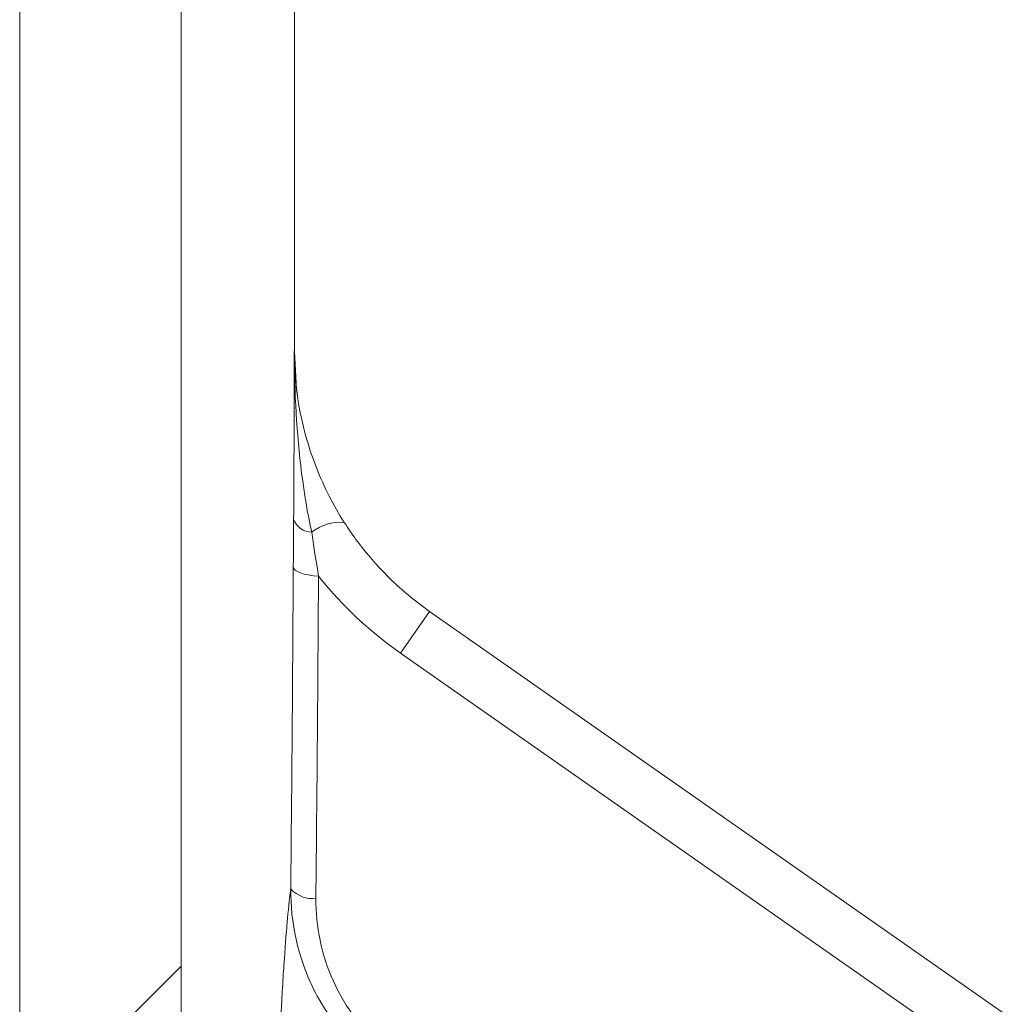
# Model space of a CAD drawing. Extents: x 193 to 943, y 26 to 526.
# Tile 172 of 207: x 368.91 to 370.46, y 125.13 to 126.68. Entities that reach past the tile are written whole.
import ezdxf

# ---------------------------------------------------------------- set-up
doc = ezdxf.new("R2010")
doc.units = 0
doc.layers.get('0').update_dxf_attribs({"lineweight": 25})
doc.layers.add('KG4_HLS_SYA', color=7, linetype='Continuous', lineweight=25)

# ---------------------------------------------------------------- blocks, each defined once
blk = doc.blocks.new('Polylinie-A069HVPE7N', base_point=(369.3412, 126.0902))
at = {"color": 0, "lineweight": -2}
for p, q in [((369.3448, 126.1009), (369.3412, 126.1608)), ((369.3462, 126.0902), (369.3448, 126.1009))]:
    blk.add_line(p, q, dxfattribs=at)
blk = doc.blocks.new('Spline-A069HWFI7N', base_point=(369.3395, 125.8213))
at = {"color": 0, "lineweight": -2}
for p, q in [((369.34, 125.8966), (369.3399, 125.8844)), ((369.3399, 125.8844), (369.3398, 125.8721)), ((369.3398, 125.8721), (369.3397, 125.8596)), ((369.3397, 125.8596), (369.3397, 125.847)), ((369.3396, 125.8342), (369.3395, 125.8213)), ((369.3397, 125.847), (369.3396, 125.8342))]:
    blk.add_line(p, q, dxfattribs=at)
blk = doc.blocks.new('Spline-A069HWG67N', base_point=(369.3411, 125.8913))
at = {"color": 0, "lineweight": -2}
for p, q in [((369.3411, 126.1578), (369.3411, 126.1607)), ((369.3412, 126.1548), (369.3411, 126.1578)), ((369.3412, 126.1519), (369.3412, 126.1548)), ((369.3413, 126.1489), (369.3412, 126.1519)), ((369.3414, 126.146), (369.3413, 126.1489)), ((369.3414, 126.143), (369.3414, 126.146)), ((369.3416, 126.1401), (369.3414, 126.143)), ((369.3417, 126.1371), (369.3416, 126.1401)), ((369.3418, 126.1342), (369.3417, 126.1371)), ((369.342, 126.1312), (369.3418, 126.1342)), ((369.3422, 126.1283), (369.342, 126.1312)), ((369.3424, 126.1253), (369.3422, 126.1283)), ((369.3429, 126.1195), (369.3424, 126.1253)), ((369.3434, 126.1136), (369.3429, 126.1195)), ((369.344, 126.1078), (369.3434, 126.1136)), ((369.3446, 126.1019), (369.344, 126.1078)), ((369.3454, 126.0961), (369.3446, 126.1019)), ((369.3461, 126.0903), (369.3454, 126.0961)), ((369.3479, 126.0787), (369.3461, 126.0903)), ((369.35, 126.0672), (369.3479, 126.0787)), ((369.3523, 126.0557), (369.35, 126.0672)), ((369.3549, 126.0442), (369.3523, 126.0557)), ((369.3578, 126.0328), (369.3549, 126.0442)), ((369.361, 126.0214), (369.3578, 126.0328)), ((369.3627, 126.0157), (369.361, 126.0214)), ((369.3644, 126.01), (369.3627, 126.0157)), ((369.3663, 126.0044), (369.3644, 126.01)), ((369.3682, 125.9987), (369.3663, 126.0044)), ((369.3701, 125.993), (369.3682, 125.9987)), ((369.3722, 125.9874), (369.3701, 125.993)), ((369.3743, 125.9818), (369.3722, 125.9874)), ((369.3765, 125.9762), (369.3743, 125.9818)), ((369.3787, 125.9706), (369.3765, 125.9762)), ((369.381, 125.9651), (369.3787, 125.9706)), ((369.3834, 125.9596), (369.381, 125.9651)), ((369.3859, 125.9541), (369.3834, 125.9596)), ((369.3909, 125.9433), (369.3859, 125.9541)), ((369.3962, 125.9326), (369.3909, 125.9433)), ((369.4018, 125.9221), (369.3962, 125.9326)), ((369.4076, 125.9117), (369.4018, 125.9221)), ((369.4136, 125.9015), (369.4076, 125.9117)), ((369.4199, 125.8913), (369.4136, 125.9015))]:
    blk.add_line(p, q, dxfattribs=at)
blk = doc.blocks.new('Spline-A069HY3A7N', base_point=(369.3109, 124.8019))
at = {"color": 0, "lineweight": -2}
for p, q in [((369.3342, 125.304), (369.3345, 125.3061)), ((369.3345, 125.3061), (369.3347, 125.3081)), ((369.3347, 125.3081), (369.335, 125.31)), ((369.335, 125.31), (369.3352, 125.3118)), ((369.3352, 125.3118), (369.3355, 125.3135)), ((369.3325, 125.2894), (369.3328, 125.2921)), ((369.3328, 125.2921), (369.3331, 125.2946)), ((369.3331, 125.2946), (369.3334, 125.2971)), ((369.3334, 125.2971), (369.3337, 125.2995)), ((369.3337, 125.2995), (369.3339, 125.3018)), ((369.3339, 125.3018), (369.3342, 125.304)), ((369.3311, 125.2745), (369.3317, 125.2807)), ((369.3317, 125.2807), (369.3323, 125.2866)), ((369.3323, 125.2866), (369.3325, 125.2894)), ((369.3292, 125.2539), (369.3299, 125.2611)), ((369.3299, 125.2611), (369.3305, 125.268)), ((369.3305, 125.268), (369.3311, 125.2745)), ((369.328, 125.2384), (369.3286, 125.2463)), ((369.3286, 125.2463), (369.3292, 125.2539)), ((369.3267, 125.2216), (369.3273, 125.2302)), ((369.3273, 125.2302), (369.328, 125.2384)), ((369.3261, 125.2127), (369.3267, 125.2216)), ((369.3248, 125.1938), (369.3254, 125.2034)), ((369.3254, 125.2034), (369.3261, 125.2127)), ((369.3238, 125.1788), (369.3241, 125.1838)), ((369.3241, 125.1838), (369.3244, 125.1888)), ((369.3244, 125.1888), (369.3248, 125.1938)), ((369.3228, 125.1632), (369.3231, 125.1684)), ((369.3231, 125.1684), (369.3235, 125.1736)), ((369.3235, 125.1736), (369.3238, 125.1788)), ((369.3219, 125.147), (369.3222, 125.1524)), ((369.3222, 125.1524), (369.3225, 125.1578)), ((369.3225, 125.1578), (369.3228, 125.1632)), ((369.3209, 125.1303), (369.3213, 125.1359)), ((369.3213, 125.1359), (369.3216, 125.1415)), ((369.3216, 125.1415), (369.3219, 125.147)), ((369.3203, 125.1188), (369.3209, 125.1303)), ((369.3191, 125.0951), (369.3197, 125.1071)), ((369.3197, 125.1071), (369.3203, 125.1188)), ((369.3186, 125.0829), (369.3191, 125.0951)), ((369.318, 125.0705), (369.3186, 125.0829)), ((369.3172, 125.0513), (369.3174, 125.0577)), ((369.3174, 125.0577), (369.318, 125.0705)), ((369.3166, 125.0382), (369.3169, 125.0448)), ((369.3169, 125.0448), (369.3172, 125.0513)), ((369.3161, 125.0249), (369.3164, 125.0316)), ((369.3164, 125.0316), (369.3166, 125.0382)), ((369.3154, 125.0047), (369.3156, 125.0115)), ((369.3156, 125.0115), (369.3159, 125.0182)), ((369.3159, 125.0182), (369.3161, 125.0249)), ((369.3149, 124.9911), (369.3151, 124.9979)), ((369.3151, 124.9979), (369.3154, 125.0047)), ((369.3145, 124.9773), (369.3147, 124.9842)), ((369.3147, 124.9842), (369.3149, 124.9911)), ((369.314, 124.9634), (369.3145, 124.9773)), ((369.3133, 124.9352), (369.3136, 124.9494)), ((369.3136, 124.9494), (369.314, 124.9634)), ((369.3129, 124.9209), (369.3133, 124.9352)), ((369.3126, 124.9065), (369.3129, 124.9209)), ((369.3122, 124.8919), (369.3126, 124.9065)), ((369.312, 124.8772), (369.3122, 124.8919)), ((369.3117, 124.8623), (369.312, 124.8772)), ((369.3115, 124.8473), (369.3117, 124.8623)), ((369.3113, 124.8322), (369.3115, 124.8473)), ((369.3111, 124.8171), (369.3113, 124.8322)), ((369.3109, 124.8019), (369.3111, 124.8171))]:
    blk.add_line(p, q, dxfattribs=at)
blk = doc.blocks.new('Ellipse-A069HY3C7N', base_point=(369.3323, 125.0434))
at = {"color": 0, "lineweight": -2, "extrusion": (0, 0, -1)}
blk.add_ellipse((358.5662, 134.0095), major_axis=(-2.547, 35.1729), ratio=0.297662, start_param=1.827248, end_param=1.842116, dxfattribs=at)
blk = doc.blocks.new('Spline-A069HY3E7N', base_point=(369.34, 125.8966))
at = {"color": 0, "lineweight": -2}
for p, q in [((369.3411, 126.1385), (369.3411, 126.1607)), ((369.341, 126.1163), (369.3411, 126.1385)), ((369.341, 126.0941), (369.341, 126.1163)), ((369.3409, 126.0719), (369.341, 126.0941)), ((369.3408, 126.0498), (369.3409, 126.0719)), ((369.3408, 126.0276), (369.3408, 126.0498)), ((369.3407, 126.0166), (369.3408, 126.0276)), ((369.3406, 125.9946), (369.3407, 126.0056)), ((369.3407, 126.0056), (369.3407, 126.0166)), ((369.3406, 125.9836), (369.3406, 125.9946)), ((369.3405, 125.9726), (369.3406, 125.9836)), ((369.3404, 125.9616), (369.3405, 125.9726)), ((369.3404, 125.9507), (369.3404, 125.9616)), ((369.3403, 125.9398), (369.3404, 125.9507)), ((369.3402, 125.929), (369.3403, 125.9398)), ((369.3402, 125.9181), (369.3402, 125.929)), ((369.3401, 125.9074), (369.3402, 125.9181)), ((369.34, 125.8966), (369.3401, 125.9074))]:
    blk.add_line(p, q, dxfattribs=at)
blk = doc.blocks.new('Spline-A069HY4A7N', base_point=(369.3354, 124.9972))
at = {"color": 0, "lineweight": -2}
for p, q in [((369.3355, 125.3135), (369.3355, 125.3035)), ((369.3355, 125.3035), (369.3359, 125.2935)), ((369.3359, 125.2935), (369.3365, 125.2835)), ((369.3365, 125.2835), (369.3374, 125.2735)), ((369.3374, 125.2735), (369.3386, 125.2636)), ((369.3386, 125.2636), (369.3401, 125.2537)), ((369.3401, 125.2537), (369.3419, 125.2439)), ((369.3419, 125.2439), (369.3439, 125.2341)), ((369.3439, 125.2341), (369.3462, 125.2244)), ((369.3462, 125.2244), (369.3488, 125.2147)), ((369.3488, 125.2147), (369.3517, 125.2051)), ((369.3517, 125.2051), (369.3549, 125.1956)), ((369.3549, 125.1956), (369.3565, 125.1908)), ((369.3565, 125.1908), (369.3583, 125.1861)), ((369.3583, 125.1861), (369.3601, 125.1813)), ((369.3601, 125.1813), (369.362, 125.1766)), ((369.362, 125.1766), (369.364, 125.1719)), ((369.364, 125.1719), (369.3661, 125.1672)), ((369.3661, 125.1672), (369.3682, 125.1626)), ((369.3682, 125.1626), (369.3704, 125.158)), ((369.3704, 125.158), (369.3726, 125.1534)), ((369.3726, 125.1534), (369.3749, 125.1489)), ((369.3749, 125.1489), (369.3773, 125.1445)), ((369.3773, 125.1445), (369.3797, 125.14)), ((369.3797, 125.14), (369.3848, 125.1313)), ((369.3848, 125.1313), (369.3902, 125.1227)), ((369.3902, 125.1227), (369.3958, 125.1142)), ((369.3958, 125.1142), (369.4017, 125.106)), ((369.4017, 125.106), (369.4079, 125.0979)), ((369.4079, 125.0979), (369.4144, 125.09)), ((369.4144, 125.09), (369.4177, 125.0861)), ((369.4177, 125.0861), (369.4212, 125.0822)), ((369.4212, 125.0822), (369.4247, 125.0785)), ((369.4247, 125.0785), (369.4282, 125.0748)), ((369.4282, 125.0748), (369.4318, 125.0711)), ((369.4318, 125.0711), (369.4355, 125.0676)), ((369.4355, 125.0676), (369.4392, 125.0641)), ((369.4392, 125.0641), (369.443, 125.0606)), ((369.443, 125.0606), (369.4468, 125.0573)), ((369.4468, 125.0573), (369.4507, 125.054)), ((369.4507, 125.054), (369.4547, 125.0508)), ((369.4547, 125.0508), (369.4587, 125.0477)), ((369.4587, 125.0477), (369.4628, 125.0446)), ((369.4628, 125.0446), (369.467, 125.0417)), ((369.467, 125.0417), (369.4712, 125.0388)), ((369.4712, 125.0388), (369.4755, 125.0359)), ((369.4755, 125.0359), (369.4798, 125.0332)), ((369.4798, 125.0332), (369.4842, 125.0306)), ((369.4842, 125.0306), (369.4886, 125.028)), ((369.4886, 125.028), (369.4931, 125.0256)), ((369.4931, 125.0256), (369.4976, 125.0232)), ((369.4976, 125.0232), (369.5022, 125.021)), ((369.5022, 125.021), (369.5068, 125.0188)), ((369.5068, 125.0188), (369.5114, 125.0168)), ((369.5114, 125.0168), (369.5161, 125.0148)), ((369.5161, 125.0148), (369.5208, 125.0129)), ((369.5208, 125.0129), (369.5255, 125.0112)), ((369.5255, 125.0112), (369.5303, 125.0095)), ((369.5303, 125.0095), (369.5351, 125.008)), ((369.5351, 125.008), (369.54, 125.0065)), ((369.54, 125.0065), (369.5449, 125.0052)), ((369.5449, 125.0052), (369.5498, 125.004)), ((369.5498, 125.004), (369.5548, 125.0028)), ((369.5548, 125.0028), (369.5598, 125.0018)), ((369.5598, 125.0018), (369.5648, 125.0008)), ((369.5648, 125.0008), (369.5698, 125)), ((369.5698, 125), (369.5798, 124.9987)), ((369.5798, 124.9987), (369.5899, 124.9978)), ((369.5899, 124.9978), (369.6, 124.9973)), ((369.6, 124.9973), (369.6101, 124.9972)), ((369.6101, 124.9972), (369.6202, 124.9974)), ((369.6202, 124.9974), (369.6303, 124.9981))]:
    blk.add_line(p, q, dxfattribs=at)
blk = doc.blocks.new('Spline-A069HY6S7N', base_point=(369.3751, 125.0269))
at = {"color": 0, "lineweight": -2}
for p, q in [((369.3752, 125.2904), (369.3751, 125.2988)), ((369.3754, 125.2821), (369.3752, 125.2904)), ((369.3759, 125.2737), (369.3754, 125.2821)), ((369.3766, 125.2654), (369.3759, 125.2737)), ((369.3776, 125.2571), (369.3766, 125.2654)), ((369.3787, 125.2489), (369.3776, 125.2571)), ((369.3801, 125.2407), (369.3787, 125.2489)), ((369.3817, 125.2325), (369.3801, 125.2407)), ((369.3835, 125.2243), (369.3817, 125.2325)), ((369.3855, 125.2162), (369.3835, 125.2243)), ((369.3878, 125.2081), (369.3855, 125.2162)), ((369.3903, 125.2), (369.3878, 125.2081)), ((369.393, 125.1919), (369.3903, 125.2)), ((369.396, 125.1839), (369.393, 125.1919)), ((369.3992, 125.1759), (369.396, 125.1839)), ((369.4027, 125.168), (369.3992, 125.1759)), ((369.4063, 125.1602), (369.4027, 125.168)), ((369.4102, 125.1525), (369.4063, 125.1602)), ((369.4143, 125.145), (369.4102, 125.1525)), ((369.4186, 125.1375), (369.4143, 125.145)), ((369.4231, 125.1302), (369.4186, 125.1375)), ((369.4279, 125.123), (369.4231, 125.1302)), ((369.4329, 125.1159), (369.4279, 125.123)), ((369.4381, 125.109), (369.4329, 125.1159)), ((369.4408, 125.1055), (369.4381, 125.109)), ((369.4436, 125.1022), (369.4408, 125.1055)), ((369.4465, 125.0988), (369.4436, 125.1022)), ((369.4494, 125.0955), (369.4465, 125.0988)), ((369.4523, 125.0923), (369.4494, 125.0955)), ((369.4553, 125.0891), (369.4523, 125.0923)), ((369.4584, 125.086), (369.4553, 125.0891)), ((369.4615, 125.0829), (369.4584, 125.086)), ((369.4647, 125.0799), (369.4615, 125.0829)), ((369.4679, 125.077), (369.4647, 125.0799)), ((369.4712, 125.0741), (369.4679, 125.077)), ((369.4745, 125.0713), (369.4712, 125.0741)), ((369.4779, 125.0685), (369.4745, 125.0713)), ((369.4814, 125.0659), (369.4779, 125.0685)), ((369.4849, 125.0632), (369.4814, 125.0659)), ((369.4885, 125.0607), (369.4849, 125.0632)), ((369.4921, 125.0582), (369.4885, 125.0607)), ((369.4958, 125.0558), (369.4921, 125.0582)), ((369.4996, 125.0535), (369.4958, 125.0558)), ((369.5034, 125.0512), (369.4996, 125.0535)), ((369.5072, 125.0491), (369.5034, 125.0512)), ((369.511, 125.0471), (369.5072, 125.0491)), ((369.5149, 125.0451), (369.511, 125.0471)), ((369.5189, 125.0433), (369.5149, 125.0451)), ((369.5228, 125.0415), (369.5189, 125.0433)), ((369.5268, 125.0399), (369.5228, 125.0415)), ((369.5309, 125.0383), (369.5268, 125.0399)), ((369.5349, 125.0368), (369.5309, 125.0383)), ((369.539, 125.0355), (369.5349, 125.0368)), ((369.5432, 125.0342), (369.539, 125.0355)), ((369.5474, 125.033), (369.5432, 125.0342)), ((369.5516, 125.032), (369.5474, 125.033)), ((369.5559, 125.031), (369.5516, 125.032)), ((369.5601, 125.0301), (369.5559, 125.031)), ((369.5644, 125.0294), (369.5601, 125.0301)), ((369.5687, 125.0287), (369.5644, 125.0294)), ((369.5773, 125.0277), (369.5687, 125.0287)), ((369.5859, 125.0272), (369.5773, 125.0277)), ((369.5944, 125.027), (369.5859, 125.0272)), ((369.6029, 125.0271), (369.5944, 125.027)), ((369.6115, 125.0277), (369.6029, 125.0271)), ((369.62, 125.0285), (369.6115, 125.0277))]:
    blk.add_line(p, q, dxfattribs=at)
blk = doc.blocks.new('Kreis-A069HY6U7N', base_point=(369.3354, 125.2984))
at = {"color": 0, "lineweight": -2}
blk.add_ellipse((369.3693, 125.3438), major_axis=(-0.0338, -0.0303), ratio=1, start_param=0, end_param=0.969174, dxfattribs=at)
blk = doc.blocks.new('Spline-A069HY787N', base_point=(369.3792, 125.6854))
at = {"color": 0, "lineweight": -2}
for p, q in [((369.3792, 125.8066), (369.3886, 125.7951)), ((369.3886, 125.7951), (369.3982, 125.7839)), ((369.3982, 125.7839), (369.4081, 125.773)), ((369.4081, 125.773), (369.4183, 125.7623)), ((369.4183, 125.7623), (369.4287, 125.7518)), ((369.4287, 125.7518), (369.4393, 125.7416)), ((369.4393, 125.7416), (369.4502, 125.7316)), ((369.4502, 125.7316), (369.4614, 125.7219)), ((369.4614, 125.7219), (369.4728, 125.7124)), ((369.4728, 125.7124), (369.4844, 125.7031)), ((369.4844, 125.7031), (369.4963, 125.6942)), ((369.4963, 125.6942), (369.5085, 125.6854))]:
    blk.add_line(p, q, dxfattribs=at)
blk = doc.blocks.new('Ellipse-A069HY7A7N', base_point=(369.3721, 125.0361))
at = {"color": 0, "lineweight": -2, "extrusion": (0, 0, -1)}
blk.add_ellipse((358.5559, 133.9948), major_axis=(-2.5611, 35.1727), ratio=0.299029, start_param=1.827467, end_param=1.842335, dxfattribs=at)
blk = doc.blocks.new('Polylinie-A069HY867N', base_point=(369.3395, 125.8066))
at = {"color": 0, "lineweight": -2}
for p, q in [((369.3403, 125.8188), (369.3395, 125.8213)), ((369.3426, 125.8163), (369.3403, 125.8188)), ((369.3461, 125.814), (369.3426, 125.8163)), ((369.3509, 125.8119), (369.3461, 125.814)), ((369.3568, 125.81), (369.3509, 125.8119)), ((369.3636, 125.8085), (369.3568, 125.81)), ((369.3711, 125.8073), (369.3636, 125.8085)), ((369.3792, 125.8066), (369.3711, 125.8073))]:
    blk.add_line(p, q, dxfattribs=at)
blk = doc.blocks.new('Spline-A069HY8U7N', base_point=(369.3685, 125.8066))
at = {"color": 0, "lineweight": -2}
for p, q in [((369.3702, 125.8646), (369.3685, 125.8759)), ((369.372, 125.8531), (369.3702, 125.8646)), ((369.3737, 125.8416), (369.372, 125.8531)), ((369.3755, 125.8301), (369.3737, 125.8416)), ((369.3774, 125.8184), (369.3755, 125.8301)), ((369.3792, 125.8066), (369.3774, 125.8184))]:
    blk.add_line(p, q, dxfattribs=at)
blk = doc.blocks.new('Kreis-A069HY8W7N', base_point=(369.34, 125.8759))
at = {"color": 0, "lineweight": -2}
blk.add_ellipse((369.3694, 125.9071), major_axis=(-0.0294, -0.0105), ratio=1, start_param=0, end_param=1.198196, dxfattribs=at)
blk = doc.blocks.new('Spline-A069HY8Y7N', base_point=(369.4199, 125.7511))
at = {"color": 0, "lineweight": -2}
for p, q in [((369.4221, 125.888), (369.4199, 125.8913)), ((369.4243, 125.8846), (369.4221, 125.888)), ((369.4266, 125.8812), (369.4243, 125.8846)), ((369.4288, 125.8779), (369.4266, 125.8812)), ((369.4311, 125.8745), (369.4288, 125.8779)), ((369.4335, 125.8712), (369.4311, 125.8745)), ((369.4358, 125.8679), (369.4335, 125.8712)), ((369.4383, 125.8646), (369.4358, 125.8679)), ((369.4407, 125.8613), (369.4383, 125.8646)), ((369.4431, 125.8581), (369.4407, 125.8613)), ((369.4456, 125.8548), (369.4431, 125.8581)), ((369.4481, 125.8516), (369.4456, 125.8548)), ((369.4532, 125.8452), (369.4481, 125.8516)), ((369.4584, 125.839), (369.4532, 125.8452)), ((369.4637, 125.8328), (369.4584, 125.839)), ((369.4691, 125.8267), (369.4637, 125.8328)), ((369.4745, 125.8207), (369.4691, 125.8267)), ((369.4801, 125.8148), (369.4745, 125.8207)), ((369.4915, 125.8032), (369.4801, 125.8148)), ((369.5033, 125.7921), (369.4915, 125.8032)), ((369.5155, 125.7813), (369.5033, 125.7921)), ((369.5281, 125.7708), (369.5155, 125.7813)), ((369.5411, 125.7608), (369.5281, 125.7708)), ((369.5544, 125.7511), (369.5411, 125.7608))]:
    blk.add_line(p, q, dxfattribs=at)
blk = doc.blocks.new('Kreis-A069HY907N', base_point=(369.3685, 125.8759))
at = {"color": 0, "lineweight": -2}
blk.add_ellipse((369.4145, 125.816), major_axis=(0.0054, 0.0754), ratio=1, start_param=0, end_param=0.726955, dxfattribs=at)
blk = doc.blocks.new('Spline-A069HY947N', base_point=(369.3411, 125.8759))
at = {"color": 0, "lineweight": -2}
for p, q in [((369.3412, 126.1486), (369.3411, 126.1607)), ((369.3413, 126.1366), (369.3412, 126.1486)), ((369.3415, 126.1245), (369.3413, 126.1366)), ((369.3418, 126.1124), (369.3415, 126.1245)), ((369.3422, 126.1003), (369.3418, 126.1124)), ((369.3427, 126.0883), (369.3422, 126.1003)), ((369.3433, 126.0762), (369.3427, 126.0883)), ((369.3439, 126.0642), (369.3433, 126.0762)), ((369.3447, 126.0522), (369.3439, 126.0642)), ((369.3455, 126.0402), (369.3447, 126.0522)), ((369.3465, 126.0282), (369.3455, 126.0402)), ((369.3475, 126.0162), (369.3465, 126.0282)), ((369.3487, 126.0043), (369.3475, 126.0162)), ((369.3499, 125.9924), (369.3487, 126.0043)), ((369.3513, 125.9805), (369.3499, 125.9924)), ((369.3527, 125.9686), (369.3513, 125.9805)), ((369.3543, 125.9568), (369.3527, 125.9686)), ((369.356, 125.9451), (369.3543, 125.9568)), ((369.3577, 125.9334), (369.356, 125.9451)), ((369.3596, 125.9218), (369.3577, 125.9334)), ((369.3616, 125.9102), (369.3596, 125.9218)), ((369.3638, 125.8987), (369.3616, 125.9102)), ((369.3661, 125.8872), (369.3638, 125.8987)), ((369.3685, 125.8759), (369.3661, 125.8872))]:
    blk.add_line(p, q, dxfattribs=at)
blk = doc.blocks.new('DWG-Schraffur-A069I1707N')
at = {"color": 0, "lineweight": -2}
blk.add_line((368.9083, 124.9374), (369.1626, 125.1917), dxfattribs=at)

msp = doc.modelspace()

# ---------------------------------------------------------------- linework, layer by layer
at = {"layer": 'KG4_HLS_SYA', "color": 8, "linetype": 'Continuous', "lineweight": 9, "ltscale": 0.13, "true_color": 0x808080}
for p, q in [((368.9083, 128.487), (368.9083, 123.9355)), ((369.1626, 128.3938), (369.1626, 123.9421)), ((369.3412, 126.1606), (369.3411, 126.1607)), ((369.5085, 125.6854), (369.5544, 125.7511)), ((369.5085, 125.6854), (370.3977, 125.063))]:
    msp.add_line(p, q, dxfattribs=at)
at = {"layer": 'KG4_HLS_SYA', "color": 7, "linetype": 'Continuous', "lineweight": 9, "ltscale": 0.13}
for p, q in [((369.3412, 128.3938), (369.3412, 126.1606)), ((370.457, 125.1193), (369.5544, 125.7511))]:
    msp.add_line(p, q, dxfattribs=at)

# ---------------------------------------------------------------- block references
at = {"layer": 'KG4_HLS_SYA', "color": 8, "linetype": 'Continuous', "lineweight": 9, "ltscale": 0.13, "true_color": 0x808080}
for name, p in [('DWG-Schraffur-A069I1707N', (0, 0)), ('Spline-A069HY3E7N', (369.34, 125.8966)), ('Spline-A069HY947N', (369.3411, 125.8759)), ('Polylinie-A069HVPE7N', (369.3412, 126.0902)), ('Spline-A069HWFI7N', (369.3395, 125.8213)), ('Kreis-A069HY8W7N', (369.34, 125.8759)), ('Kreis-A069HY907N', (369.3685, 125.8759)), ('Spline-A069HY8U7N', (369.3685, 125.8066)), ('Ellipse-A069HY3C7N', (369.3323, 125.0434)), ('Polylinie-A069HY867N', (369.3395, 125.8066)), ('Ellipse-A069HY7A7N', (369.3721, 125.0361)), ('Spline-A069HY787N', (369.3792, 125.6854)), ('Spline-A069HY3A7N', (369.3109, 124.8019)), ('Spline-A069HY4A7N', (369.3354, 124.9972)), ('Kreis-A069HY6U7N', (369.3354, 125.2984)), ('Spline-A069HY6S7N', (369.3751, 125.0269))]:
    msp.add_blockref(name, p, dxfattribs=at)
at = {"layer": 'KG4_HLS_SYA', "color": 7, "linetype": 'Continuous', "lineweight": 9, "ltscale": 0.13}
for name, p in [('Spline-A069HWG67N', (369.3411, 125.8913)), ('Spline-A069HY8Y7N', (369.4199, 125.7511))]:
    msp.add_blockref(name, p, dxfattribs=at)

doc.saveas('drawing.dxf')
